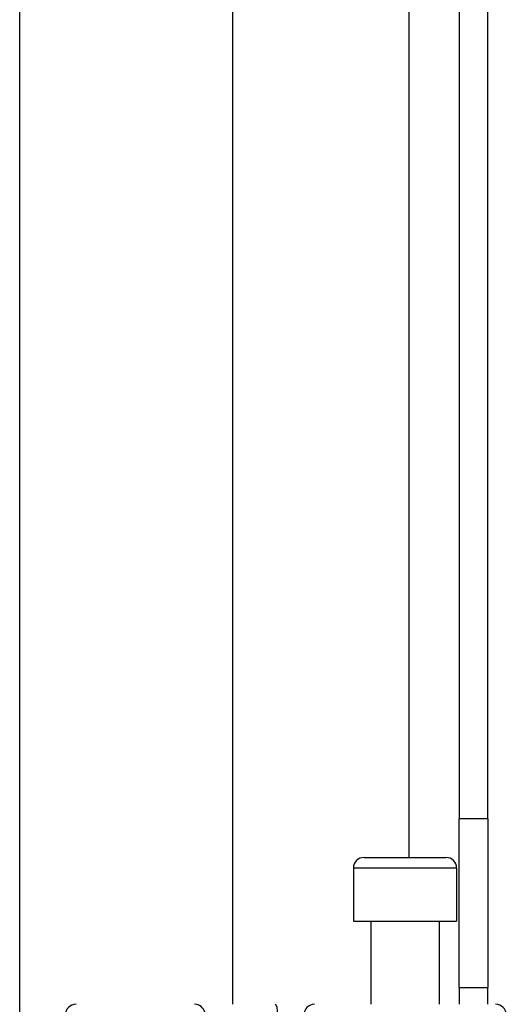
# Model space of a CAD drawing. Header units: inches. Extents: x 4.2 to 80.3, y 5.9 to 52.3.
# Tile 53 of 72: x 23.6 to 24.7, y 38.3 to 40.6. Entities that reach past the tile are written whole.
import ezdxf

# ---------------------------------------------------------------- set-up
doc = ezdxf.new("R2010")
doc.units = ezdxf.units.IN
doc.header["$LTSCALE"] = 5.125904
doc.header["$MEASUREMENT"] = 0
doc.layers.add('Visible Edges(ANSI)', color=7, linetype='Continuous', lineweight=25)
doc.layers.add('Visible Tangent Edges(ANSI)', color=7, linetype='Continuous', lineweight=25)

msp = doc.modelspace()

# ---------------------------------------------------------------- linework, layer by layer
at = {"layer": 'Visible Edges(ANSI)'}
for p, q in [((24.5962, 41.9697), (24.5962, 38.7393)), ((24.6644, 38.7393), (24.6644, 41.9697)), ((23.5501, 37.2495), (23.5501, 41.1046)), ((24.0566, 41.1046), (24.0566, 38.2981)), ((24.5962, 38.338), (24.5962, 38.7393)), ((24.6644, 38.7393), (24.6644, 38.338)), ((24.3701, 38.6476), (24.5651, 38.6476)), ((24.3447, 38.6222), (24.3447, 38.4956)), ((24.5904, 38.6222), (24.5904, 38.4956)), ((24.3447, 38.4956), (24.5904, 38.4956)), ((24.3865, 38.4956), (24.3865, 38.2981)), ((24.5486, 38.4956), (24.5486, 38.2981)), ((24.5962, 38.338), (24.5962, 38.2981)), ((24.5962, 38.338), (24.6644, 38.338)), ((24.6644, 38.2981), (24.6644, 38.338))]:
    msp.add_line(p, q, dxfattribs=at)
for centre, start, end in [((24.3701, 38.6222), 90, 180), ((24.5651, 38.6222), 0, 90), ((23.6843, 38.2728), 90, 180), ((24.6834, 38.2728), 0, 90)]:
    msp.add_arc(centre, 0.0253, start, end, dxfattribs=at)
at = {"layer": 'Visible Tangent Edges(ANSI)'}
for p, q in [((24.4766, 41.9697), (24.4766, 38.6476)), ((24.6644, 38.7393), (24.5962, 38.7393)), ((24.5904, 38.6222), (24.3447, 38.6222))]:
    msp.add_line(p, q, dxfattribs=at)
for centre, ratio, start_param, end_param in [((23.9666, 38.2728), 0.985236, 4.962801, 6.283185), ((24.1589, 38.2728), 0.225879, 4.712389, 6.283185), ((24.252, 38.2728), 0.998608, 0, 1.570796)]:
    msp.add_ellipse(centre, major_axis=(0, 0.0253), ratio=ratio, start_param=start_param, end_param=end_param, dxfattribs=at)

doc.saveas('drawing.dxf')
